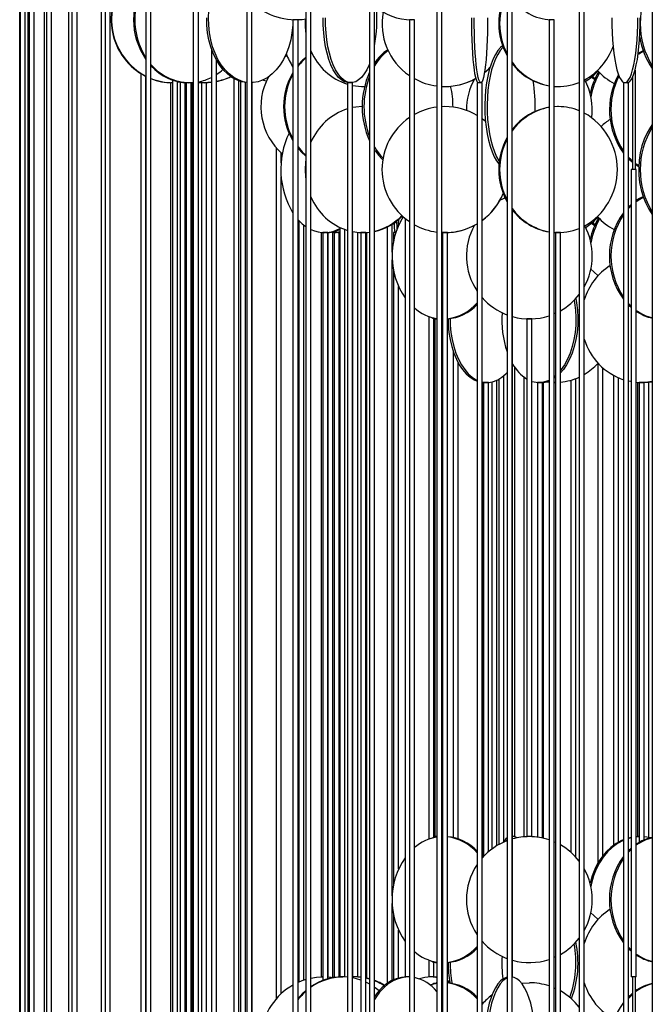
# Model space of a CAD drawing. Header units: millimetres. Extents: x 626 to 3215, y 306 to 3557.
# Tile 41 of 62: x 2684 to 2936, y 1737 to 2128. Entities that reach past the tile are written whole.
import ezdxf

# ---------------------------------------------------------------- set-up
doc = ezdxf.new("R2010")
doc.units = ezdxf.units.MM

msp = doc.modelspace()

# ---------------------------------------------------------------- linework, layer by layer
at = {"color": 7, "linetype": 'Continuous', "lineweight": 25}
for p, q in [((2797.99, 2187), (2797.99, 1636.5)), ((2799.99, 1636.5), (2799.99, 2187)), ((2850.04, 2187), (2850.04, 1636.5)), ((2852.04, 1636.5), (2852.04, 2187)), ((2906.61, 2187), (2906.61, 1636.5)), ((2908.61, 1636.5), (2908.61, 2187)), ((2753.28, 2179.58), (2753.28, 1636.5)), ((2755.28, 1636.5), (2755.28, 2174.61)), ((2718.3, 2168.92), (2718.3, 1636.5)), ((2720.3, 1636.5), (2720.3, 2167.18)), ((2684.29, 2162), (2684.29, 1636.47)), ((2684.49, 2162.43), (2684.49, 1636.5)), ((2686.49, 1636.5), (2686.49, 2162.13)), ((2687.48, 2162.04), (2687.48, 1636.5)), ((2688.06, 2162), (2688.06, 1635.11)), ((2690.06, 1635.74), (2690.06, 2162)), ((2693.99, 2162), (2693.99, 1636.42)), ((2694.95, 2164.61), (2694.95, 1636.5)), ((2696.95, 1636.5), (2696.95, 2163.72)), ((2703.75, 2162.1), (2703.75, 1636.5)), ((2705.08, 2162), (2705.08, 1630.11)), ((2707.08, 1632), (2707.08, 2162)), ((2716.62, 2162), (2716.62, 1636.33)), ((2734.44, 2162), (2734.44, 1611.5)), ((2736.44, 1611.5), (2736.44, 2162)), ((2774.56, 2162), (2774.56, 1611.5)), ((2776.56, 1611.5), (2776.56, 2162)), ((2823.27, 2162), (2823.27, 1611.5)), ((2825.27, 1611.5), (2825.27, 2162)), ((2877.95, 2162), (2877.95, 1611.5)), ((2879.95, 1611.5), (2879.95, 2162)), ((2935.64, 2162), (2935.64, 1611.5)), ((2792.88, 2127.5), (2792.88, 1692)), ((2794.88, 2127.5), (2792.88, 2127.5)), ((2794.88, 1692), (2794.88, 2127.5)), ((2839.11, 2127.5), (2839.11, 1692)), ((2841.11, 2127.5), (2839.11, 2127.5)), ((2841.11, 1692), (2841.11, 2127.5)), ((2894.63, 2127.5), (2894.63, 1692)), ((2896.63, 2127.5), (2894.63, 2127.5)), ((2896.63, 1692), (2896.63, 2127.5)), ((2760.46, 2115.99), (2760.46, 1692)), ((2762.46, 1692), (2762.46, 2111.5)), ((2790.5, 2113.26), (2789.49, 2112.49)), ((2800.33, 2114.4), (2799.99, 2114.17)), ((2800.42, 2114.2), (2799.99, 2113.91)), ((2928.78, 2107.51), (2928.78, 2068)), ((2732.43, 2106.12), (2732.43, 1685.84)), ((2734.43, 1687.74), (2734.43, 2105)), ((2745.02, 2103.55), (2745.02, 1692)), ((2747.02, 1692), (2747.02, 2102.97)), ((2769.33, 2104.16), (2769.33, 1692)), ((2771.33, 1692), (2771.33, 2103.22)), ((2771.98, 2103), (2771.98, 1691.71)), ((2782.24, 2103.04), (2780.7, 2103.47)), ((2927.78, 2104.66), (2927.78, 2068)), ((2744.22, 2102.5), (2744.22, 1691.93)), ((2745.02, 2102.5), (2744.22, 2102.5)), ((2748.45, 2102.7), (2747.02, 2102.56)), ((2748.08, 2102.66), (2748.08, 1692)), ((2750.08, 1692), (2750.08, 2102.53)), ((2750.48, 2102.5), (2750.48, 1689.26)), ((2752.48, 2102.5), (2750.48, 2102.5)), ((2750.97, 2102.5), (2750.97, 2102.5)), ((2752.48, 1690.21), (2752.48, 2102.5)), ((2752.97, 1691.28), (2752.97, 2102.54)), ((2756.52, 2102.5), (2756.52, 1691.49)), ((2758.52, 2102.5), (2756.52, 2102.5)), ((2758.52, 1691.82), (2758.52, 2102.5)), ((2773.98, 1689.79), (2773.98, 2102.58)), ((2776.71, 2102.5), (2776.56, 2102.5)), ((2776.71, 1685.17), (2776.71, 2102.5)), ((2814.53, 2102.5), (2814.53, 1667)), ((2816.53, 2102.5), (2814.53, 2102.5)), ((2816.53, 1671.24), (2816.53, 2102.5)), ((2820.57, 2101), (2820.98, 2101)), ((2820.98, 2101), (2821.33, 2101)), ((2853.23, 2101), (2853.26, 2101)), ((2866.03, 2102.5), (2866.03, 1667)), ((2868.03, 2102.5), (2866.03, 2102.5)), ((2868.03, 1667), (2868.03, 2102.5)), ((2897.97, 2101), (2898.33, 2101)), ((2924.19, 2102.5), (2924.19, 1667)), ((2924.21, 2102.5), (2924.19, 2102.5)), ((2926.19, 2102.5), (2924.21, 2102.5)), ((2926.19, 1667), (2926.19, 2102.5)), ((2853.23, 2093), (2852.04, 2092.97)), ((2853.26, 2093), (2853.23, 2093)), ((2898.33, 2093), (2896.63, 2092.93)), ((2897.97, 2093), (2896.63, 2092.95)), ((2898.33, 2093), (2897.97, 2093)), ((2869.34, 2087.13), (2868.03, 2088.16)), ((2869.34, 2087.11), (2868.03, 2088.14)), ((2786.2, 2076.68), (2786.2, 1738.82)), ((2788.2, 2070.72), (2788.2, 2074.61)), ((2927.28, 2068), (2927.28, 1747.5)), ((2929.28, 2068), (2927.28, 2068)), ((2930.23, 2069.12), (2928.78, 2070.06)), ((2929.28, 1747.5), (2929.28, 2068)), ((2788.2, 1740.88), (2788.2, 2065.28)), ((2877.01, 2056.72), (2876.89, 2057.24)), ((2926.19, 2053.17), (2927.28, 2054.18)), ((2837.43, 2048.62), (2837.43, 1747.5)), ((2880.1, 1747.5), (2880.1, 2051.93)), ((2795.19, 2047.78), (2795.19, 1745.43)), ((2797.19, 1746.2), (2797.19, 2045.96)), ((2811.46, 2045.07), (2811.46, 1747.5)), ((2813.46, 1747.5), (2813.46, 2044.24)), ((2813.46, 2044.16), (2813.52, 2044.22)), ((2830.34, 2045.19), (2830.34, 1744.97)), ((2832.34, 2035.22), (2832.34, 2046.31)), ((2804.14, 2043.06), (2804.14, 1747.5)), ((2804.69, 2043), (2804.69, 1746.11)), ((2804.96, 2043), (2804.69, 2043)), ((2806.69, 2043), (2804.96, 2043)), ((2806.14, 2043), (2806.14, 2043)), ((2806.69, 1746.76), (2806.69, 2043)), ((2806.7, 2043.01), (2806.7, 1747.45)), ((2808.7, 1747.24), (2808.7, 2043.19)), ((2809.28, 2043), (2809.28, 1747.29)), ((2809.35, 2043), (2809.28, 2043)), ((2811.28, 2043), (2809.35, 2043)), ((2811.28, 1747.47), (2811.28, 2043)), ((2816.58, 2043.38), (2816.58, 1747.5)), ((2818.58, 1747.5), (2818.58, 2043.09)), ((2819.77, 2043), (2819.77, 1722.5)), ((2820.37, 2043), (2819.77, 2043)), ((2820.26, 2043), (2820.26, 2043)), ((2821.77, 2043), (2820.37, 2043)), ((2821.77, 1732.15), (2821.77, 2043)), ((2822.26, 1747.02), (2822.26, 2043.04)), ((2832.86, 2043), (2832.86, 2039.55)), ((2833.75, 2043), (2832.86, 2043)), ((2852.24, 2043), (2852.24, 1722.5)), ((2853.22, 2043), (2852.24, 2043)), ((2854.24, 2043), (2853.22, 2043)), ((2854.24, 1722.5), (2854.24, 2043)), ((2897.15, 2043), (2897.15, 1722.5)), ((2898.51, 2043), (2897.15, 2043)), ((2899.15, 2043), (2898.51, 2043)), ((2899.15, 1722.5), (2899.15, 2043)), ((2832.34, 1779.72), (2832.34, 2032.21)), ((2832.86, 2027.87), (2832.86, 1784.05)), ((2834.86, 1790.39), (2834.86, 2021.54)), ((2868.18, 2017.03), (2868.03, 2016.83)), ((2846.88, 2009.71), (2846.88, 1802.22)), ((2846.89, 2009.7), (2846.89, 1802.22)), ((2848.89, 1803.06), (2848.89, 2008.86)), ((2849.21, 2008.71), (2849.21, 1803.21)), ((2850.04, 2008.71), (2849.21, 2008.71)), ((2852.24, 2008.72), (2852.04, 2008.72)), ((2852.24, 2008.71), (2852.04, 2008.71)), ((2885.8, 2008.71), (2885.8, 1803.21)), ((2887.8, 2008.71), (2885.8, 2008.71)), ((2887.8, 1803.21), (2887.8, 2008.71)), ((2856.53, 1995.85), (2856.53, 1802.85)), ((2858.53, 1802.3), (2858.53, 1991.31)), ((2880.16, 1990.47), (2880.68, 1989.96)), ((2880.98, 1803.21), (2880.98, 1989.52)), ((2913.93, 1991.02), (2913.93, 1792.64)), ((2876.68, 1801.48), (2876.68, 1986.24)), ((2884.62, 1985.62), (2884.62, 1803.12)), ((2897.15, 1986.15), (2896.63, 1985.72)), ((2897.15, 1985.51), (2896.63, 1985.15)), ((2915.93, 1795.62), (2915.93, 1989.34)), ((2920.26, 1986.3), (2920.26, 1799.81)), ((2868.37, 1983.5), (2868.03, 1983.5)), ((2868.37, 1795.1), (2868.37, 1983.5)), ((2868.59, 1983.5), (2868.59, 1795.34)), ((2870.4, 1983.5), (2868.59, 1983.5)), ((2870.59, 1983.5), (2870.4, 1983.5)), ((2870.59, 1797.24), (2870.59, 1983.5)), ((2871.83, 1983.69), (2871.83, 1798.23)), ((2873.83, 1799.58), (2873.83, 1984.37)), ((2874.68, 1984.8), (2874.68, 1800.07)), ((2889.96, 1983.5), (2889.96, 1803.01)), ((2891.96, 1983.5), (2889.96, 1983.5)), ((2890.46, 1983.5), (2890.46, 1983.5)), ((2891.96, 1802.68), (2891.96, 1983.5)), ((2892.46, 1802.57), (2892.46, 1983.57)), ((2893.38, 1983.73), (2894.63, 1983.59)), ((2893.5, 1983.76), (2894.63, 1983.62)), ((2896.63, 1983.5), (2897.15, 1983.5)), ((2897.15, 1983.5), (2896.63, 1983.5)), ((2903.27, 1984.4), (2903.27, 1797.02)), ((2905.27, 1795.06), (2905.27, 1985.08)), ((2922.26, 1801.07), (2922.26, 1985.33)), ((2929.75, 1983.54), (2929.75, 1803.21)), ((2930.36, 1983.5), (2930.36, 1800.88)), ((2932.36, 1983.5), (2930.36, 1983.5)), ((2931.75, 1983.5), (2931.75, 1983.5)), ((2932.28, 1983.51), (2932.28, 1983.5)), ((2932.36, 1801.88), (2932.36, 1983.5)), ((2934.28, 1802.89), (2934.28, 1983.67)), ((2934.96, 1983.76), (2935.64, 1983.67)), ((2850.04, 1803.21), (2849.21, 1803.21)), ((2849.74, 1803.21), (2850.04, 1803.19)), ((2852.24, 1803.21), (2852.04, 1803.21)), ((2852.04, 1803.21), (2852.24, 1803.21)), ((2880.98, 1803.21), (2880.1, 1803.21)), ((2880.45, 1803.21), (2880.1, 1803.19)), ((2887.8, 1803.21), (2885.8, 1803.21)), ((2886.62, 1803.21), (2886.62, 1803.21)), ((2927.28, 1802.9), (2926.19, 1802.65)), ((2930.45, 1803.21), (2929.28, 1803.17)), ((2930.36, 1803.2), (2929.28, 1803.12)), ((2930.36, 1803.21), (2929.75, 1803.21)), ((2896.63, 1801.2), (2897.15, 1800.97)), ((2926.19, 1797.67), (2927.28, 1798.68)), ((2832.34, 1746.14), (2832.34, 1776.71)), ((2832.86, 1772.37), (2832.86, 1746.38)), ((2834.86, 1747.08), (2834.86, 1766.04)), ((2868.18, 1761.53), (2868.03, 1761.33)), ((2846.88, 1754.21), (2846.88, 1747.48)), ((2846.89, 1754.2), (2846.89, 1747.5)), ((2848.89, 1747.5), (2848.89, 1753.36)), ((2849.74, 1753.21), (2850.04, 1753.21)), ((2852.24, 1753.22), (2852.04, 1753.22)), ((2804.69, 1747.5), (2804.14, 1747.5)), ((2812.84, 1747.5), (2811.46, 1747.5)), ((2814.53, 1747.41), (2812.65, 1747.5)), ((2813.46, 1747.5), (2812.84, 1747.5)), ((2817.39, 1747.5), (2816.53, 1747.48)), ((2817.19, 1747.5), (2816.58, 1747.5)), ((2818.58, 1747.5), (2817.19, 1747.5)), ((2819.77, 1747.36), (2817.39, 1747.5)), ((2819.77, 1747.4), (2817.77, 1747.5)), ((2839.11, 1747.5), (2837.43, 1747.5)), ((2839.11, 1747.49), (2838.79, 1747.5)), ((2847.18, 1747.5), (2846.89, 1747.5)), ((2848.89, 1747.5), (2847.18, 1747.5)), ((2850.04, 1747.37), (2848.24, 1747.5)), ((2848.88, 1747.48), (2848.88, 1747.5)), ((2880.1, 1747.5), (2879.95, 1747.5)), ((2929.28, 1747.5), (2927.28, 1747.5)), ((2927.78, 1747.5), (2927.78, 1697.5)), ((2928.78, 1747.5), (2928.78, 1697.5)), ((2850.04, 1745.21), (2849.74, 1745.21)), ((2849.74, 1745.21), (2850.04, 1745.19)), ((2852.24, 1746.85), (2852.04, 1746.91)), ((2852.24, 1746.59), (2852.04, 1746.67)), ((2852.04, 1745.21), (2852.24, 1745.21)), ((2855.1, 1745.09), (2854.24, 1745.63)), ((2896.63, 1743.2), (2897.15, 1742.97)), ((2852.24, 1738.71), (2852.04, 1739.04))]:
    msp.add_line(p, q, dxfattribs=at)
at = {"color": 7, "linetype": 'Continuous', "lineweight": 25, "flags": 128}
for points in [[(2774.56, 2102.6), (2773.12, 2102.89), (2771.19, 2103.59), (2769.32, 2104.62), (2767.56, 2105.97), (2765.91, 2107.63), (2764.41, 2109.56), (2763.07, 2111.74), (2761.91, 2114.15), (2760.95, 2116.74), (2760.2, 2119.49), (2759.68, 2122.35), (2759.39, 2125.28), (2759.33, 2128.24), (2759.51, 2131.19), (2759.91, 2134.09), (2760.55, 2136.89), (2761.4, 2139.57), (2762.46, 2142.07), (2763.72, 2144.37), (2765.14, 2146.43), (2766.72, 2148.23), (2768.43, 2149.74), (2768.99, 2150.15)], [(2774.56, 2102.52), (2774.35, 2102.54), (2772.37, 2102.89), (2770.44, 2103.59), (2768.58, 2104.62), (2766.82, 2105.97), (2765.17, 2107.63), (2763.67, 2109.56), (2762.33, 2111.74), (2761.17, 2114.15), (2760.21, 2116.74), (2759.46, 2119.49), (2758.94, 2122.35), (2758.65, 2125.28), (2758.59, 2128.24)], [(2792.84, 2127.52), (2792.77, 2125.28), (2792.48, 2122.35), (2791.96, 2119.49), (2791.21, 2116.74), (2790.25, 2114.15), (2789.09, 2111.74), (2787.75, 2109.56), (2786.25, 2107.63), (2784.6, 2105.97), (2782.84, 2104.62), (2780.98, 2103.59), (2779.05, 2102.89), (2777.07, 2102.54), (2776.56, 2102.51)], [(2815.07, 2102.5), (2814.47, 2102.54), (2813.26, 2102.89), (2812.09, 2103.59), (2810.96, 2104.62), (2809.88, 2105.97), (2808.88, 2107.63), (2807.96, 2109.56), (2807.14, 2111.74), (2806.44, 2114.15), (2805.86, 2116.74), (2805.4, 2119.49), (2805.08, 2122.35), (2804.9, 2125.28), (2804.87, 2128.24)], [(2823.27, 2109.99), (2823.09, 2109.56), (2822.18, 2107.63), (2821.17, 2105.97), (2820.1, 2104.62), (2818.96, 2103.59), (2817.79, 2102.89), (2816.59, 2102.54), (2815.38, 2102.54), (2814.18, 2102.89), (2813, 2103.59), (2811.87, 2104.62), (2810.79, 2105.97), (2809.79, 2107.63), (2808.87, 2109.56), (2808.06, 2111.74), (2807.35, 2114.15), (2806.77, 2116.74), (2806.31, 2119.49), (2806, 2122.35), (2805.82, 2125.28), (2805.78, 2128.24)], [(2866.54, 2102.5), (2866.38, 2102.54), (2866.07, 2102.89), (2865.76, 2103.59), (2865.47, 2104.62), (2865.19, 2105.97), (2864.93, 2107.63), (2864.69, 2109.56), (2864.48, 2111.74), (2864.29, 2114.15), (2864.14, 2116.74), (2864.02, 2119.49), (2863.94, 2122.35), (2863.89, 2125.28), (2863.88, 2128.24)], [(2870.18, 2128.24), (2870.18, 2125.28), (2870.13, 2122.35), (2870.05, 2119.49), (2869.93, 2116.74), (2869.78, 2114.15), (2869.59, 2111.74), (2869.38, 2109.56), (2869.14, 2107.63), (2868.88, 2105.97), (2868.6, 2104.62), (2868.31, 2103.59), (2868, 2102.89), (2867.69, 2102.54), (2867.37, 2102.54), (2867.06, 2102.89), (2866.76, 2103.59), (2866.46, 2104.62), (2866.18, 2105.97), (2865.92, 2107.63), (2865.68, 2109.56), (2865.47, 2111.74), (2865.29, 2114.15), (2865.13, 2116.74), (2865.02, 2119.49), (2864.93, 2122.35), (2864.89, 2125.28), (2864.88, 2128.24)], [(2919.55, 2128.24), (2919.57, 2125.28), (2919.66, 2122.35), (2919.82, 2119.49), (2920.05, 2116.74), (2920.34, 2114.15), (2920.7, 2111.74), (2921.11, 2109.56), (2921.57, 2107.63), (2922.08, 2105.97), (2922.62, 2104.62), (2923.2, 2103.59), (2923.79, 2102.89), (2924.4, 2102.54), (2925.01, 2102.54), (2925.61, 2102.89), (2926.21, 2103.59), (2926.78, 2104.62), (2927.32, 2105.97), (2927.83, 2107.63), (2928.29, 2109.56), (2928.71, 2111.74), (2929.06, 2114.15), (2929.36, 2116.74), (2929.59, 2119.49), (2929.75, 2122.35), (2929.84, 2125.28), (2929.86, 2128.24)], [(2925.68, 2102.5), (2925.99, 2102.54), (2926.59, 2102.89), (2927.19, 2103.59), (2927.76, 2104.62), (2928.3, 2105.97), (2928.81, 2107.63), (2929.27, 2109.56), (2929.69, 2111.74), (2930.04, 2114.15), (2930.34, 2116.74), (2930.57, 2119.49), (2930.73, 2122.35), (2930.82, 2125.28), (2930.84, 2128.24)], [(2876.16, 2117.14), (2875.31, 2116.43), (2874.27, 2115.24), (2873.3, 2113.73), (2872.4, 2111.93), (2871.58, 2109.87), (2870.87, 2107.57), (2870.26, 2105.07), (2869.78, 2102.39), (2869.41, 2099.59), (2869.18, 2096.69), (2869.08, 2093.74), (2869.11, 2090.78), (2869.28, 2087.85), (2869.58, 2084.99), (2870, 2082.24), (2870.55, 2079.65), (2871.21, 2077.24), (2871.98, 2075.06), (2872.84, 2073.13), (2873.78, 2071.47), (2874.68, 2070.25)], [(2876.37, 2116.56), (2876.23, 2116.43), (2875.2, 2115.24), (2874.22, 2113.73), (2873.32, 2111.93), (2872.51, 2109.87), (2871.79, 2107.57), (2871.19, 2105.07), (2870.7, 2102.39), (2870.34, 2099.59), (2870.1, 2096.69), (2870, 2093.74), (2870.04, 2090.78), (2870.2, 2087.85), (2870.5, 2084.99), (2870.93, 2082.24), (2871.48, 2079.65), (2872.14, 2077.24), (2872.9, 2075.06), (2873.76, 2073.13), (2874.7, 2071.47), (2874.84, 2071.25)], [(2929.99, 2113.8), (2930.24, 2113.95), (2932.07, 2114.98)], [(2930.05, 2114.2), (2931.85, 2115.15), (2931.98, 2115.21)], [(2868.86, 2106.46), (2870.66, 2108.06), (2871.15, 2108.54)], [(2868.99, 2106.59), (2870.64, 2108.06), (2871.16, 2108.58)], [(2912.71, 2103.71), (2911.7, 2104.47), (2911.44, 2104.69)], [(2912.88, 2104.09), (2912.39, 2104.47), (2911.79, 2104.98)], [(2760.46, 2102.67), (2759.05, 2102.54), (2757.57, 2102.5)], [(2896.47, 2101.05), (2896.59, 2101.04), (2897.97, 2101)], [(2820.4, 2093), (2817.87, 2092.82), (2816.53, 2092.6)], [(2935.64, 2085.85), (2934.96, 2084.87), (2933.61, 2082.57), (2932.46, 2080.07), (2931.54, 2077.39), (2930.85, 2074.59), (2930.41, 2071.69), (2930.22, 2068.74), (2930.28, 2065.78), (2930.6, 2062.85), (2931.16, 2059.99), (2931.97, 2057.24), (2933.01, 2054.65), (2934.26, 2052.24), (2935.64, 2050.14)], [(2794.88, 2077.03), (2796.56, 2075.06), (2797.99, 2073.68)], [(2794.88, 2076.54), (2796.18, 2075.06), (2797.99, 2073.34)], [(2927.78, 2071.32), (2927.2, 2071.84), (2926.19, 2072.86)], [(2927.78, 2070.82), (2926.62, 2071.84), (2926.19, 2072.25)], [(2930.24, 2069.47), (2929.19, 2070.19), (2928.78, 2070.5)], [(2875.14, 2055.82), (2875.39, 2055.95), (2877.13, 2056.77)], [(2929.28, 2055.3), (2930.24, 2055.95), (2932.07, 2056.98)], [(2926.19, 2052.56), (2926.27, 2052.65), (2927.28, 2053.65)], [(2794.88, 2048.11), (2796.56, 2046.47), (2797.99, 2045.37)], [(2834.74, 2048.04), (2834.68, 2046.47), (2834.63, 2045.35)], [(2912.71, 2045.71), (2911.7, 2046.47), (2911.44, 2046.69)], [(2912.88, 2046.09), (2912.39, 2046.47), (2911.79, 2046.98)], [(2810.75, 2043), (2811.28, 2043.04), (2811.46, 2043.07)], [(2820.98, 2043), (2822.33, 2043.04), (2823.27, 2043.12)], [(2896.47, 2043.05), (2896.59, 2043.04), (2897.97, 2043)], [(2914.07, 2025.83), (2912.46, 2027.43), (2911.27, 2028.44)], [(2905.24, 2016.83), (2905.56, 2015.09), (2905.92, 2012.19), (2906.07, 2009.24), (2906.02, 2006.28), (2905.76, 2003.35), (2905.3, 2000.49), (2904.65, 1997.74), (2903.81, 1995.15), (2902.79, 1992.74), (2901.61, 1990.56), (2900.29, 1988.63), (2899.15, 1987.29)], [(2904.56, 2016.19), (2904.75, 2015.09), (2905.11, 2012.19), (2905.26, 2009.24), (2905.21, 2006.28), (2904.96, 2003.35), (2904.5, 2000.49), (2903.84, 1997.74), (2903, 1995.15), (2901.98, 1992.74), (2900.81, 1990.56), (2899.49, 1988.63), (2899.15, 1988.21)], [(2927.28, 2013.77), (2927.2, 2013.84), (2926.19, 2014.86)], [(2927.28, 2013.24), (2926.62, 2013.84), (2926.19, 2014.25)], [(2897.15, 2010.96), (2896.88, 2010.83), (2896.63, 2010.72)], [(2854.51, 2008.77), (2854.57, 2006.28), (2854.83, 2003.35), (2855.28, 2000.49), (2855.94, 1997.74), (2856.78, 1995.15), (2857.79, 1992.74), (2858.96, 1990.56), (2860.28, 1988.63), (2861.72, 1986.97), (2863.27, 1985.62), (2864.9, 1984.59), (2866.03, 1984.08)], [(2855.32, 2008.86), (2855.38, 2006.28), (2855.64, 2003.35), (2856.09, 2000.49), (2856.75, 1997.74), (2857.59, 1995.15), (2858.6, 1992.74), (2859.77, 1990.56), (2861.09, 1988.63), (2862.53, 1986.97), (2864.08, 1985.62), (2865.71, 1984.59), (2866.03, 1984.42)], [(2880.16, 1990.47), (2880.22, 1990.56), (2880.26, 1990.63)], [(2868.03, 1983.72), (2869.13, 1983.54), (2870.86, 1983.54), (2872.59, 1983.89), (2874.28, 1984.59), (2875.91, 1985.62), (2877.46, 1986.97), (2877.95, 1987.48)], [(2868.03, 1983.57), (2868.32, 1983.54), (2869.19, 1983.5)], [(2927.28, 1983.84), (2927, 1983.89), (2926.19, 1984.06)], [(2935.64, 1983.88), (2932.93, 1983.54), (2931.52, 1983.5)], [(2848.01, 1802.58), (2848.82, 1803.04), (2849.74, 1803.21)], [(2877.95, 1801.86), (2877.76, 1801.65), (2877.61, 1801.46)], [(2881.95, 1802.74), (2881.37, 1803.04), (2880.45, 1803.21)], [(2924.19, 1801.99), (2923.41, 1801.65), (2921.22, 1800.45), (2919.15, 1798.95), (2917.25, 1797.15), (2915.53, 1795.09), (2914.02, 1792.79), (2912.74, 1790.28), (2911.71, 1787.61), (2910.94, 1784.8), (2910.93, 1784.76)], [(2927.28, 1802.78), (2926.29, 1802.51), (2926.19, 1802.48)], [(2934.96, 1802.74), (2933.43, 1803.04), (2932.36, 1803.16)], [(2924.19, 1801.74), (2924, 1801.65), (2921.8, 1800.45), (2919.74, 1798.95), (2917.84, 1797.15), (2916.12, 1795.09), (2914.61, 1792.79), (2913.33, 1790.28), (2912.3, 1787.61), (2911.53, 1784.8), (2911.26, 1783.42)], [(2926.19, 1797.06), (2926.27, 1797.15), (2927.28, 1798.15)], [(2868.03, 1795.09), (2868.04, 1795.09), (2868.18, 1794.89)], [(2914.07, 1770.33), (2912.46, 1771.93), (2911.25, 1772.96)], [(2927.28, 1758.27), (2927.2, 1758.34), (2926.19, 1759.36)], [(2897.15, 1755.46), (2896.88, 1755.33), (2896.63, 1755.22)], [(2927.28, 1757.74), (2926.62, 1758.34), (2926.19, 1758.75)], [(2804.69, 1747.49), (2802.18, 1747.32), (2799.99, 1746.96)], [(2808.84, 1747.22), (2808.09, 1747.32), (2806.69, 1747.45)], [(2819.77, 1746.28), (2818.08, 1746.8), (2816.53, 1747.14)], [(2823.27, 1746.78), (2823.19, 1746.8), (2821.77, 1747.12)], [(2838.79, 1747.5), (2836.7, 1747.32), (2834.63, 1746.8), (2832.63, 1745.93), (2830.71, 1744.74), (2828.91, 1743.23), (2827.25, 1741.43), (2825.74, 1739.37), (2825.27, 1738.6)], [(2838.08, 1747.5), (2835.99, 1747.32), (2833.93, 1746.8), (2831.92, 1745.93), (2830.01, 1744.74), (2828.2, 1743.23), (2826.54, 1741.43), (2825.27, 1739.72)], [(2850.04, 1747.24), (2849.63, 1747.32), (2847.54, 1747.5)], [(2877.95, 1747.43), (2877.51, 1747.32), (2876.39, 1746.8), (2875.31, 1745.93), (2874.27, 1744.74), (2873.3, 1743.23), (2872.4, 1741.43), (2871.58, 1739.37), (2870.87, 1737.07), (2870.26, 1734.57), (2869.78, 1731.89), (2869.41, 1729.09), (2869.18, 1726.19), (2869.08, 1723.24), (2869.11, 1720.28), (2869.28, 1717.35), (2869.58, 1714.49), (2870, 1711.74), (2870.55, 1709.15), (2871.21, 1706.74), (2871.98, 1704.56), (2872.84, 1702.63), (2873.78, 1700.97), (2874.68, 1699.75)], [(2877.95, 1747.14), (2877.32, 1746.8), (2876.23, 1745.93), (2875.2, 1744.74), (2874.22, 1743.23), (2873.32, 1741.43), (2872.51, 1739.37), (2871.79, 1737.07), (2871.19, 1734.57), (2870.7, 1731.89), (2870.34, 1729.09), (2870.1, 1726.19), (2870, 1723.24), (2870.04, 1720.28), (2870.2, 1717.35), (2870.5, 1714.49), (2870.93, 1711.74), (2871.48, 1709.15), (2872.14, 1706.74), (2872.9, 1704.56), (2873.76, 1702.63), (2874.7, 1700.97), (2874.84, 1700.75)], [(2889.11, 1720.62), (2889.13, 1723.24), (2889.03, 1726.19), (2888.79, 1729.09), (2888.43, 1731.89), (2887.94, 1734.57), (2887.34, 1737.07), (2886.62, 1739.37), (2885.81, 1741.43), (2884.91, 1743.23), (2883.93, 1744.74), (2882.9, 1745.93), (2881.81, 1746.8), (2880.7, 1747.32), (2879.95, 1747.48)], [(2797.99, 1746.45), (2796.43, 1745.93), (2794.88, 1745.3)], [(2823.27, 1746.67), (2822.81, 1746.8), (2821.77, 1747.04)], [(2823.27, 1744.7), (2823.2, 1744.74), (2821.77, 1745.46)], [(2827.06, 1742.04), (2825.55, 1743.23), (2825.27, 1743.44)], [(2847.34, 1744.38), (2847.78, 1744.51), (2850.04, 1745.02)], [(2848.01, 1744.58), (2848.82, 1745.04), (2849.74, 1745.21)], [(2855.19, 1745.49), (2854.4, 1745.93), (2854.24, 1746.01)], [(2883.72, 1745.02), (2883.85, 1745.04), (2886.8, 1745.21)], [(2926.19, 1739.67), (2927.59, 1740.95), (2927.78, 1741.1)], [(2926.19, 1739.06), (2926.27, 1739.15), (2927.78, 1740.61)], [(2868.03, 1737.09), (2868.04, 1737.09), (2868.18, 1736.89)]]:
    msp.add_lwpolyline(points, dxfattribs=at)
at = {"color": 7, "linetype": 'Continuous', "lineweight": 25}
for centre, radius, start, end in [((2745.89, 2127.52), 25.26, 139.3693, 243.0386), ((2746.1, 2127.52), 25.27, 139.9091, 242.5249), ((2757.39, 2127.5), 27.86, 145.4475, 214.5525), ((2758.02, 2127.5), 27.99, 147.4192, 212.5808), ((2962.78, 2126), 31.95, 148.1358, 211.8642), ((2901.12, 2126), 26.48, 151.0483, 208.9517), ((2901.5, 2126), 26.51, 152.7163, 207.2837), ((2793.88, 2152.5), 25, 226.137, 279.468), ((2895.91, 2146.39), 18.9, 212.3556, 268.2486), ((2840.05, 2150.62), 23.12, 230.2598, 269.7706), ((2767.52, 2127.51), 58.68, 349.8027, 4.643), ((2853.24, 2126), 25, 169.587, 235.5912), ((2825.04, 2126), 27.32, 176.2109, 188.1149), ((2958.84, 2124.7), 28.5, 188.2738, 215.5184), ((2821.57, 2124.21), 23.41, 202.8411, 252.4963), ((2841.4, 2099.71), 19.26, 124.447, 146.9054), ((2843.18, 2098.69), 20.72, 127.0905, 149.8134), ((2896.97, 2125.13), 24.52, 298.3491, 340.2119), ((2815.33, 2123.36), 26.81, 200.3752, 213.1332), ((2813.57, 2094.37), 24.01, 130.4391, 141.1), ((2814.02, 2094.31), 24.1, 131.6658, 142.5525), ((2898.74, 2124.04), 23.1, 215.5589, 259.7548), ((2751.97, 2122.74), 20.23, 219.86, 273.7168), ((2751.55, 2122.81), 20.32, 221.9656, 269.1102), ((2750.5, 2123.94), 21.75, 303.361, 311.9662), ((2898.27, 2123.86), 22.89, 216.8426, 260.8535), ((2896.31, 2123.39), 24.06, 302.1281, 317.5874), ((2938.16, 2092.39), 27.85, 148.7086, 167.8309), ((2931.74, 2123.3), 23.93, 221.7559, 242.0271), ((2745.32, 2126.5), 24, 248.278, 269.2802), ((2745.12, 2126.49), 24, 248.8054, 269.9879), ((2751.6, 2121.97), 19.49, 280.8788, 297.0422), ((2757.46, 2127.26), 24.76, 281.6504, 295.5571), ((2757.57, 2127.26), 24.76, 281.3995, 295.3947), ((2805.14, 2093), 25, 151.8549, 228.7035), ((2815.82, 2093), 26.66, 149.3605, 210.6395), ((2816.24, 2093), 26.7, 151.0448, 208.9552), ((2853.92, 2093), 33.55, 156.0029, 203.9971), ((2855.11, 2093), 34.02, 159.3972, 200.6028), ((2853.23, 2125.98), 24.99, 240.9869, 262.6615), ((2853.23, 2125.98), 24.99, 267.2679, 299.568), ((2853.26, 2125.98), 24.99, 270.0005, 299.5108), ((2886.8, 2091.71), 25, 150.7679, 180.515), ((2827.95, 2093.1), 61.19, 358.1407, 9.5459), ((2886.8, 2091.71), 25, 352.7502, 28.4946), ((2939, 2092.28), 28.13, 149.6804, 170.5165), ((2948.06, 2091.77), 29.44, 151.6354, 215.8268), ((2948.78, 2091.76), 29.57, 153.1397, 213.7329), ((2757.47, 2127.22), 24.72, 264.9146, 276.9503), ((2820.57, 2121.95), 20.95, 258.8623, 272.0849), ((2821.91, 2093.03), 34.55, 359.5946, 13.4978), ((2898.33, 2122.92), 21.92, 265.5548, 292.201), ((2821.65, 2069.69), 23.52, 107.6285, 157.0341), ((2853.23, 2068.01), 24.99, 97.3386, 119.013), ((2853.23, 2068.01), 24.99, 59.1748, 89.9994), ((2853.26, 2068.01), 24.99, 59.2415, 89.9994), ((2898.78, 2069.88), 23.18, 100.3244, 144.3619), ((2898.39, 2069.94), 23.11, 99.3672, 142.5535), ((2898.31, 2071), 21.99, 67.829, 89.9397), ((2853.24, 2068), 25, 124.4096, 235.5904), ((2896.04, 2068), 25.73, 299.2556, 60.7444), ((2931.74, 2067.71), 23.92, 122.4727, 133.3084), ((2962.78, 2068), 31.95, 148.1358, 211.8642), ((2821.62, 2068.08), 33.58, 154.5426, 211.1523), ((2901.12, 2068), 26.48, 151.0483, 208.9517), ((2901.5, 2068), 26.51, 152.7163, 207.2837), ((2844, 2087.88), 21.71, 210.4039, 225.0318), ((2842.72, 2087.4), 20.97, 213.6795, 227.5012), ((2825.03, 2068), 27.31, 171.8824, 188.1176), ((2821.57, 2066.21), 23.41, 202.8411, 252.4963), ((2853.22, 2067.99), 25, 306.3314, 337.8224), ((2853.25, 2067.99), 25, 306.2603, 337.7441), ((2939.61, 2040.28), 18.57, 114.236, 123.7933), ((2898.74, 2066.04), 23.1, 215.5589, 259.7548), ((2898.27, 2065.86), 22.89, 216.8426, 260.8535), ((2820.15, 2065.22), 22.29, 283.2792, 315.9566), ((2820.58, 2065.18), 22.24, 282.1709, 315.2791), ((2861.64, 2033.74), 29.39, 148.1122, 214.5459), ((2896.31, 2065.39), 24.06, 302.1281, 317.5874), ((2938.16, 2034.39), 27.85, 148.7086, 167.8309), ((2939, 2034.28), 28.13, 149.6804, 170.5165), ((2931.74, 2065.3), 23.93, 221.7559, 242.0271), ((2947.71, 2033.71), 29.12, 143.86, 216.14), ((2948.54, 2033.71), 29.34, 146.0859, 213.9141), ((2805.33, 2055.4), 12.38, 244.4497, 299.6503), ((2805.98, 2055.52), 12.52, 270.3333, 295.9692), ((2852.24, 2046.55), 19.21, 179.3667, 190.6472), ((2921.99, 2050.27), 88.03, 181.8316, 183.9516), ((2853.23, 2067.98), 24.99, 240.9869, 262.6615), ((2853.23, 2067.98), 24.99, 267.2681, 300.8252), ((2853.26, 2067.98), 24.99, 270.0006, 300.7584), ((2886.8, 2033.71), 25, 150.7679, 213.8215), ((2898.33, 2064.92), 21.92, 265.5548, 292.201), ((2886.8, 2033.71), 25, 330.7232, 28.4946), ((2809.82, 2046.46), 3.46, 248.0131, 298.2956), ((2820.57, 2063.91), 20.91, 258.9929, 277.4119), ((2932.27, 2009.08), 24.74, 122.7236, 163.0446), ((2886.8, 2033.71), 25, 221.3424, 249.6344), ((2886.8, 2033.71), 25, 299.606, 322.3979), ((2852.98, 2026.83), 18.17, 229.2148, 260.6892), ((2851.93, 2027.31), 18.65, 277.1207, 319.1286), ((2852.76, 2026.81), 18.11, 274.6929, 317.115), ((2849.79, 2011.57), 2.85, 231.3863, 275.0349), ((2915.53, 2008.4), 39.7, 175.9557, 198.7981), ((2886.8, 2033.71), 25, 254.4541, 288.24), ((2939.91, 2026.68), 18.03, 233.8515, 256.3069), ((2939.2, 2026.38), 17.7, 235.9291, 258.4287), ((2932.03, 2007.79), 24.47, 196.8357, 251.3105), ((2894.9, 1999.1), 16.91, 208.9872, 237.4709), ((2896.37, 2007.31), 23.96, 300.7151, 317.615), ((2896.9, 2006.37), 22.87, 275.6663, 295.1326), ((2890.57, 1992.49), 8.99, 252.096, 296.8704), ((2891.33, 1992.54), 9.04, 270.2148, 291.389), ((2931.21, 2006.15), 22.65, 265.1083, 281.2896), ((2853, 1785.04), 18.22, 99.3602, 130.7358), ((2852.69, 1784.97), 18.27, 43.0751, 85.117), ((2851.84, 1784.44), 18.83, 41.0861, 82.6647), ((2881.55, 1797.62), 6.23, 125.3738, 148.5521), ((2886.8, 1778.21), 25, 90, 105.5459), ((2886.8, 1778.21), 25, 71.76, 90), ((2939.26, 1785.4), 17.86, 101.6709, 123.9713), ((2939.92, 1785.24), 18.04, 103.6991, 126.1424), ((2886.8, 1778.21), 25, 110.3656, 138.6576), ((2886.8, 1778.21), 25, 37.6021, 60.394), ((2861.54, 1778.21), 29.3, 145.3862, 214.6138), ((2947.71, 1778.21), 29.12, 143.86, 216.14), ((2948.54, 1778.21), 29.34, 146.0859, 213.9141), ((2886.8, 1778.21), 25, 146.1785, 213.8215), ((2886.8, 1778.21), 25, 330.7232, 29.2768), ((2932.27, 1753.58), 24.74, 122.7236, 163.0446), ((2886.8, 1778.21), 25, 299.606, 322.3979), ((2851.93, 1771.81), 18.65, 277.1207, 319.1286), ((2852.76, 1771.31), 18.11, 274.6929, 317.115), ((2886.8, 1778.21), 25, 221.3424, 249.6344), ((2865.38, 1753.02), 39.92, 339.9727, 11.079), ((2866.35, 1753.04), 39.77, 339.0715, 12.0349), ((2852.98, 1771.33), 18.17, 229.2148, 260.6892), ((2917.77, 1753), 41.93, 176.2985, 188.5765), ((2939.91, 1771.18), 18.03, 233.8515, 256.3069), ((2939.2, 1770.88), 17.7, 235.9291, 258.4287), ((2849.79, 1756.07), 2.85, 231.3863, 275.0349), ((2895.92, 1752.95), 41.41, 179.5583, 190.9743), ((2896.4, 1752.93), 41.08, 179.3907, 191.2104), ((2886.8, 1778.21), 25, 254.4541, 288.24), ((2812.73, 1725.6), 21.89, 90.2157, 125.5839), ((2812.35, 1725.63), 21.87, 90.2048, 124.3904), ((2837.81, 1731.93), 15.7, 38.8474, 77.862), ((2847.58, 1734.56), 12.94, 90.1922, 109.9644), ((2805.14, 1722.5), 25, 119.3524, 228.7035), ((2817.5, 1725.27), 22.28, 58.0864, 69.5852), ((2817.1, 1725.23), 22.32, 57.4379, 68.5223), ((2852.69, 1726.97), 18.27, 43.0751, 85.117), ((2851.84, 1726.44), 18.83, 41.0861, 82.6647), ((2886.8, 1720.21), 25, 71.76, 90), ((2932.25, 1752.42), 24.71, 196.9713, 241.6598), ((2939.28, 1727.32), 17.95, 101.7025, 125.8367), ((2939.95, 1727.15), 18.13, 103.7274, 128.0291), ((2813.57, 1723.87), 24.01, 130.4391, 141.1), ((2814.02, 1723.81), 24.1, 131.6658, 142.5525), ((2886.8, 1720.21), 25, 126.5173, 138.6576), ((2886.8, 1720.21), 25, 37.6021, 60.394), ((2947.71, 1720.21), 29.12, 143.86, 216.14)]:
    msp.add_arc(centre, radius, start, end, dxfattribs=at)

doc.saveas('drawing.dxf')
